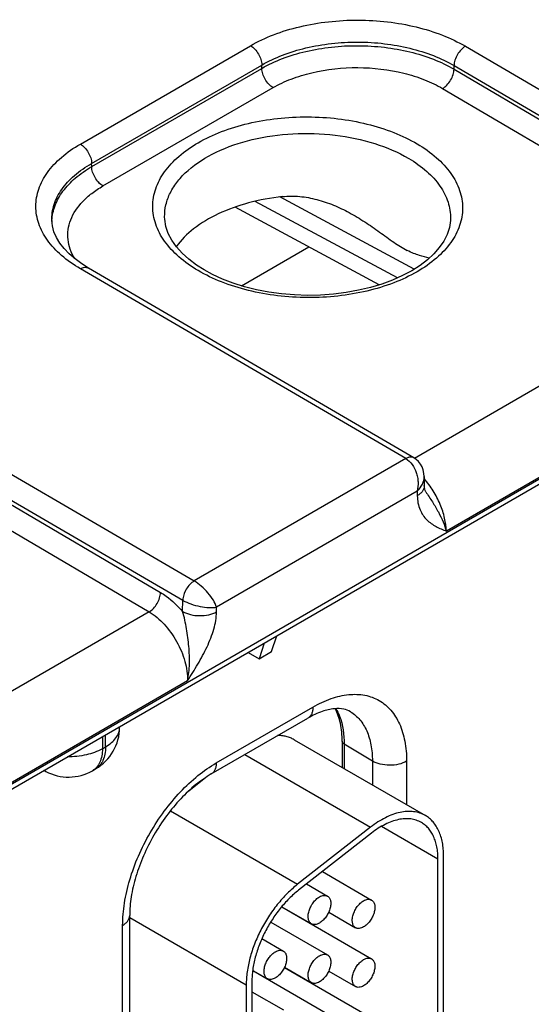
# Model space of a CAD drawing. Header units: inches. Extents: x 0 to 34, y 0 to 22.
# Tile 61 of 133: x 7.1 to 7.6, y 18.2 to 19.1. Entities that reach past the tile are written whole.
import ezdxf

# ---------------------------------------------------------------- set-up
doc = ezdxf.new("R2010")
doc.units = ezdxf.units.IN
doc.header["$LTSCALE"] = 1.87
doc.header["$MEASUREMENT"] = 0
doc.layers.get('0').update_dxf_attribs({"linetype": 'CONTINUOUS'})

msp = doc.modelspace()

# ---------------------------------------------------------------- linework, layer by layer
at = {"color": 7, "linetype": 'Continuous'}
for p, q in [((4.5906, 16.96202), (9.01899, 19.51891)), ((4.58765, 16.95549), (9.01603, 19.51238)), ((7.16044, 19.00784), (7.32002, 19.09998)), ((7.52151, 19.09946), (7.82669, 18.9217)), ((7.171, 18.98971), (7.33058, 19.08185)), ((7.33058, 19.07875), (7.33058, 19.08185)), ((7.51086, 19.07794), (7.51086, 19.08133)), ((7.51086, 19.08133), (7.81601, 18.90358)), ((7.17109, 18.98667), (7.33058, 19.07875)), ((7.51086, 19.07794), (7.79514, 18.91088)), ((7.1816, 18.96857), (7.34109, 19.06065)), ((7.50016, 19.05984), (7.78445, 18.89278)), ((7.17109, 18.98667), (7.171, 18.98971)), ((7.45776, 18.88247), (7.3244, 18.95419)), ((7.47338, 18.89063), (7.34751, 18.95831)), ((7.44079, 18.87601), (7.30552, 18.94875)), ((7.13368, 18.93631), (7.13368, 18.93632)), ((7.23947, 18.93945), (7.23947, 18.93946)), ((7.50757, 18.938), (7.50757, 18.93798)), ((7.31169, 18.87502), (7.37483, 18.91148)), ((7.46567, 18.71325), (7.16046, 18.89099)), ((7.47315, 18.71401), (7.16796, 18.89174)), ((7.78445, 18.89278), (7.47392, 18.71349)), ((7.82041, 18.82819), (7.50363, 18.64528)), ((6.96202, 18.77642), (7.26719, 18.59865)), ((6.95136, 18.75829), (7.25651, 18.58053)), ((6.95136, 18.75489), (7.23565, 18.58784)), ((6.94067, 18.73679), (7.22495, 18.56973)), ((7.46567, 18.71325), (7.26719, 18.59865)), ((7.47323, 18.71397), (7.47187, 18.71452)), ((7.48283, 18.69651), (7.48296, 18.68791)), ((7.4763, 18.68273), (7.28824, 18.57414)), ((7.4763, 18.68273), (7.47637, 18.67838)), ((7.48431, 18.68216), (7.48431, 18.68216)), ((7.25636, 18.57004), (7.25651, 18.58053)), ((7.28817, 18.56972), (7.28824, 18.57414)), ((7.22495, 18.56973), (6.91442, 18.39044)), ((7.33974, 18.53262), (7.34454, 18.54728)), ((7.3328, 18.5405), (7.328, 18.52584)), ((7.3177, 18.53178), (7.328, 18.52584)), ((7.328, 18.52584), (7.33974, 18.53262)), ((7.26091, 18.50514), (6.94413, 18.32223)), ((7.28787, 18.42815), (7.37856, 18.48051)), ((7.19726, 18.46163), (7.19726, 18.46225)), ((7.28321, 18.41785), (7.3739, 18.47021)), ((7.18113, 18.45293), (7.18113, 18.44155)), ((7.18408, 18.44326), (7.18408, 18.45464)), ((7.36094, 18.44999), (7.48398, 18.37895)), ((7.40597, 18.44848), (7.40597, 18.42399)), ((7.40787, 18.44577), (7.40787, 18.42289)), ((7.43425, 18.43), (7.40787, 18.44577)), ((7.18113, 18.44155), (7.18408, 18.44326)), ((7.31472, 18.43604), (7.43259, 18.36799)), ((7.43425, 18.43), (7.43425, 18.40766)), ((7.46634, 18.42983), (7.46634, 18.38913)), ((7.128, 18.42029), (7.12624, 18.42124)), ((7.17181, 18.42095), (7.17476, 18.42266)), ((7.2793, 18.41539), (7.26202, 18.4019)), ((7.24493, 18.38341), (7.36418, 18.31456)), ((7.43259, 18.36799), (7.36418, 18.31456)), ((7.43352, 18.36249), (7.3651, 18.30906)), ((7.49576, 18.33812), (7.44281, 18.36869)), ((7.49576, 18.05276), (7.49576, 18.33812)), ((7.50106, 18.05583), (7.50106, 18.34118)), ((7.38739, 18.32646), (7.43352, 18.29982)), ((7.37251, 18.31484), (7.39215, 18.3035)), ((7.34933, 18.29333), (7.43352, 18.24471)), ((7.34947, 18.2935), (7.37715, 18.27752)), ((7.39329, 18.28841), (7.41852, 18.27384)), ((7.20668, 17.95645), (7.20668, 18.28529)), ((7.20668, 18.2835), (7.31598, 18.22039)), ((7.33899, 18.27908), (7.39215, 18.24838)), ((7.37272, 18.27982), (7.37272, 18.28008)), ((7.20009, 17.94727), (7.20009, 18.2761)), ((7.3307, 18.26366), (7.35079, 18.25206)), ((7.32213, 18.23371), (7.39215, 18.19327)), ((7.32215, 18.23395), (7.33579, 18.22608)), ((7.35184, 18.23676), (7.43352, 18.1896)), ((7.35192, 18.23697), (7.37715, 18.2224)), ((7.39329, 18.2333), (7.41852, 18.21873)), ((7.32128, 18.22345), (7.32128, 17.96595)), ((7.37272, 18.22471), (7.37272, 18.22496)), ((7.31598, 18.22039), (7.31598, 17.96289)), ((7.32128, 18.21398), (7.35079, 18.19695))]:
    msp.add_line(p, q, dxfattribs=at)
for points in [[(7.16796, 18.89174), (7.16177, 18.89561), (7.1555, 18.90019), (7.15, 18.90496), (7.14524, 18.90991), (7.14126, 18.91503), (7.13807, 18.92031), (7.1357, 18.92573), (7.13421, 18.93131), (7.13368, 18.93632)], [(7.27647, 18.8899), (7.26924, 18.8945), (7.26205, 18.89993), (7.2558, 18.90564), (7.25049, 18.9116), (7.24617, 18.9178), (7.24287, 18.92419), (7.24066, 18.93074), (7.23957, 18.93744), (7.23947, 18.93946)], [(7.50757, 18.938), (7.50748, 18.93612), (7.50645, 18.92957), (7.50433, 18.92317), (7.50118, 18.91693), (7.49703, 18.91089), (7.49194, 18.90508), (7.48592, 18.89951), (7.47898, 18.8942), (7.47119, 18.88923), (7.46258, 18.88463), (7.45321, 18.88044), (7.44314, 18.87672), (7.43247, 18.8735), (7.42129, 18.87084), (7.40969, 18.86875), (7.39776, 18.86726), (7.38563, 18.86639), (7.37338, 18.86615), (7.36114, 18.86653), (7.34901, 18.86755), (7.33709, 18.86918), (7.3255, 18.8714), (7.31432, 18.8742), (7.30367, 18.87753), (7.29361, 18.88138), (7.28425, 18.88568), (7.27647, 18.8899)], [(7.48283, 18.69651), (7.4826, 18.69942), (7.48192, 18.70262), (7.48082, 18.70554), (7.47934, 18.70817), (7.47753, 18.71048), (7.47542, 18.71246), (7.47323, 18.71397)], [(7.48431, 18.68216), (7.48402, 18.68265), (7.48366, 18.68349), (7.48332, 18.68464), (7.48306, 18.68616), (7.48296, 18.68791)]]:
    msp.add_lwpolyline(points, dxfattribs=at)
for centre, radius, start, end in [((7.17695, 18.93431), 0.04319, 177.33058, 179.16895), ((7.26732, 18.59919), 0.02156, 239.92522, 240.1386), ((7.15226, 18.46163), 0.045, 300.0008, 359.9992), ((7.13515, 18.43358), 0.01509, 234.41255, 241.71633), ((7.14931, 18.45992), 0.045, 241.73017, 300.00088)]:
    msp.add_arc(centre, radius, start, end, dxfattribs=at)
for points, knots in [([(7.32002, 19.09998), (7.32691, 19.10396), (7.342, 19.11098), (7.36656, 19.11842), (7.39315, 19.12296), (7.42077, 19.12445), (7.4484, 19.12282), (7.47499, 19.11814), (7.49955, 19.11057), (7.51462, 19.10348), (7.52151, 19.09946)], [0, 0, 0, 0, 0.1141, 0.237195, 0.366768, 0.499736, 0.63274, 0.762419, 0.885682, 1, 1, 1, 1]), ([(7.32002, 19.09998), (7.3215, 19.09912), (7.32431, 19.09675), (7.3276, 19.09227), (7.32987, 19.08719), (7.33055, 19.08358), (7.33058, 19.08185)], [0, 0, 0, 0, 0.236976, 0.499189, 0.761843, 1, 1, 1, 1]), ([(7.33058, 19.08185), (7.33675, 19.08543), (7.35024, 19.09173), (7.37221, 19.09841), (7.39601, 19.10249), (7.42073, 19.10382), (7.44544, 19.10235), (7.46924, 19.09813), (7.49121, 19.09132), (7.5047, 19.08494), (7.51086, 19.08133)], [0, 0, 0, 0, 0.114145, 0.237238, 0.36678, 0.499705, 0.63267, 0.762331, 0.885612, 1, 1, 1, 1]), ([(7.33058, 19.07875), (7.33675, 19.0823), (7.35024, 19.08855), (7.37222, 19.09516), (7.39602, 19.09917), (7.42073, 19.10045), (7.44545, 19.09895), (7.46924, 19.09471), (7.49121, 19.08791), (7.5047, 19.08154), (7.51086, 19.07794)], [0, 0, 0, 0, 0.114008, 0.237036, 0.366572, 0.499533, 0.632558, 0.762282, 0.885608, 1, 1, 1, 1]), ([(7.52151, 19.09946), (7.52003, 19.0986), (7.5172, 19.09624), (7.51389, 19.09177), (7.51159, 19.08669), (7.51089, 19.08306), (7.51086, 19.08133)], [0, 0, 0, 0, 0.236844, 0.499187, 0.761971, 1, 1, 1, 1]), ([(7.34109, 19.06065), (7.33961, 19.06152), (7.33682, 19.06389), (7.33354, 19.06836), (7.33128, 19.07343), (7.3306, 19.07704), (7.33058, 19.07875)], [0, 0, 0, 0, 0.237244, 0.499463, 0.761973, 1, 1, 1, 1]), ([(7.34109, 19.06065), (7.34653, 19.06379), (7.35844, 19.06933), (7.38484, 19.07728), (7.42066, 19.08103), (7.45645, 19.07691), (7.48283, 19.06869), (7.49473, 19.06303), (7.50016, 19.05984)], [0, 0, 0, 0, 0.114151, 0.23728, 0.499471, 0.761948, 0.885415, 1, 1, 1, 1]), ([(7.50016, 19.05984), (7.50165, 19.0607), (7.50448, 19.06306), (7.5078, 19.06752), (7.51011, 19.0726), (7.51082, 19.07621), (7.51086, 19.07794)], [0, 0, 0, 0, 0.236981, 0.49946, 0.762231, 1, 1, 1, 1]), ([(7.27084, 18.88935), (7.26446, 18.8931), (7.25288, 18.9012), (7.23906, 18.91593), (7.23033, 18.93219), (7.2273, 18.94939), (7.23032, 18.96658), (7.23906, 18.98276), (7.25289, 18.99736), (7.27117, 19.00998), (7.29325, 19.02023), (7.31831, 19.0278), (7.34543, 19.03238), (7.3736, 19.03384), (7.40177, 19.0321), (7.42889, 19.02723), (7.45394, 19.01942), (7.46931, 19.01212), (7.47634, 19.008)], [0, 0, 0, 0, 0.060535, 0.114796, 0.163682, 0.209358, 0.254958, 0.303643, 0.357634, 0.417884, 0.484272, 0.555879, 0.631259, 0.708625, 0.786036, 0.861544, 0.933354, 1, 1, 1, 1]), ([(7.23947, 18.93946), (7.23939, 18.94332), (7.24025, 18.95125), (7.24454, 18.96272), (7.25166, 18.97361), (7.26522, 18.98757), (7.28851, 19.002), (7.32215, 19.01333), (7.35999, 19.01861), (7.39893, 19.01739), (7.43577, 19.0098), (7.45835, 19.00028), (7.46831, 18.99442)], [0, 0, 0, 0, 0.043179, 0.087918, 0.135696, 0.187501, 0.304299, 0.437568, 0.58172, 0.728932, 0.870821, 1, 1, 1, 1]), ([(7.16046, 18.89099), (7.1542, 18.89464), (7.14285, 18.90252), (7.12929, 18.91686), (7.12072, 18.93271), (7.11774, 18.94952), (7.12071, 18.96631), (7.12928, 18.98213), (7.14283, 18.99641), (7.15418, 19.00423), (7.16044, 19.00784)], [0, 0, 0, 0, 0.144884, 0.274626, 0.39142, 0.500515, 0.609515, 0.726059, 0.855466, 1, 1, 1, 1]), ([(7.16044, 19.00784), (7.16192, 19.00698), (7.16473, 19.00461), (7.16802, 19.00014), (7.17029, 18.99506), (7.17097, 18.99144), (7.171, 18.98971)], [0, 0, 0, 0, 0.236976, 0.499189, 0.761843, 1, 1, 1, 1]), ([(7.47634, 19.008), (7.48272, 19.00425), (7.4943, 18.99614), (7.50811, 18.98142), (7.51685, 18.96516), (7.51988, 18.94795), (7.51686, 18.93076), (7.50812, 18.91458), (7.49429, 18.89998), (7.476, 18.88736), (7.45393, 18.87711), (7.42887, 18.86955), (7.40175, 18.86496), (7.37358, 18.8635), (7.34541, 18.86524), (7.31829, 18.87011), (7.29324, 18.87792), (7.27787, 18.88522), (7.27084, 18.88935)], [0, 0, 0, 0, 0.060535, 0.114796, 0.163682, 0.209358, 0.254958, 0.303643, 0.357634, 0.417884, 0.484272, 0.555879, 0.631259, 0.708625, 0.786036, 0.861544, 0.933354, 1, 1, 1, 1]), ([(7.13368, 18.93632), (7.13353, 18.94129), (7.13507, 18.95168), (7.14267, 18.96621), (7.15494, 18.9793), (7.16529, 18.98643), (7.171, 18.98971)], [0, 0, 0, 0, 0.218502, 0.451379, 0.710202, 1, 1, 1, 1]), ([(7.46831, 18.99442), (7.47429, 18.9909), (7.48511, 18.9833), (7.49796, 18.96945), (7.50596, 18.95416), (7.50768, 18.94323), (7.50757, 18.938)], [0, 0, 0, 0, 0.289471, 0.548546, 0.781743, 1, 1, 1, 1]), ([(7.13381, 18.93632), (7.13403, 18.94106), (7.13616, 18.95086), (7.14393, 18.96444), (7.15582, 18.97675), (7.16568, 18.98353), (7.17109, 18.98667)], [0, 0, 0, 0, 0.218431, 0.452595, 0.71182, 1, 1, 1, 1]), ([(7.1816, 18.96857), (7.18013, 18.96943), (7.17733, 18.9718), (7.17405, 18.97627), (7.17179, 18.98134), (7.17112, 18.98495), (7.17109, 18.98667)], [0, 0, 0, 0, 0.237244, 0.499463, 0.761973, 1, 1, 1, 1]), ([(7.15521, 18.90036), (7.15349, 18.90317), (7.15066, 18.90899), (7.1485, 18.91833), (7.14866, 18.92778), (7.15203, 18.9405), (7.16014, 18.95222), (7.17128, 18.96206), (7.178, 18.96649), (7.1816, 18.96857)], [0, 0, 0, 0, 0.119815, 0.233742, 0.345688, 0.459924, 0.708518, 0.848618, 1, 1, 1, 1]), ([(7.34993, 18.95865), (7.33919, 18.95744), (7.31859, 18.95365), (7.29033, 18.94362), (7.26704, 18.93), (7.25486, 18.91807), (7.25037, 18.91172)], [0, 0, 0, 0, 0.287227, 0.554479, 0.79318, 1, 1, 1, 1]), ([(7.34993, 18.95865), (7.35531, 18.95926), (7.36626, 18.95925), (7.38236, 18.95625), (7.39789, 18.95092), (7.40777, 18.94618), (7.41259, 18.94359)], [0, 0, 0, 0, 0.248677, 0.49821, 0.748775, 1, 1, 1, 1]), ([(7.41259, 18.94359), (7.41757, 18.94091), (7.42725, 18.93509), (7.44098, 18.92553), (7.45385, 18.91603), (7.46261, 18.91036), (7.46702, 18.90813)], [0, 0, 0, 0, 0.261087, 0.520169, 0.77201, 1, 1, 1, 1]), ([(7.48764, 18.90108), (7.48456, 18.90188), (7.4796, 18.9031), (7.4727, 18.90546), (7.46896, 18.90714), (7.46702, 18.90813)], [0, 0, 0, 0, 0.438373, 0.700582, 1, 1, 1, 1]), ([(7.16046, 18.89099), (7.16112, 18.89137), (7.16243, 18.892), (7.16444, 18.89249), (7.16633, 18.89244), (7.16746, 18.89202), (7.16796, 18.89174)], [0, 0, 0, 0, 0.290323, 0.549714, 0.782684, 1, 1, 1, 1]), ([(7.47315, 18.71401), (7.47266, 18.7143), (7.47152, 18.71471), (7.46964, 18.71476), (7.46762, 18.71427), (7.46631, 18.71365), (7.46565, 18.71327)], [0, 0, 0, 0, 0.217316, 0.450286, 0.709676, 1, 1, 1, 1]), ([(7.47187, 18.71452), (7.47092, 18.71476), (7.46869, 18.71469), (7.46669, 18.71383), (7.46567, 18.71325)], [0, 0, 0, 0, 0.456619, 1, 1, 1, 1]), ([(7.46567, 18.71325), (7.47036, 18.71051), (7.47458, 18.70401), (7.47667, 18.69588), (7.47736, 18.69), (7.47699, 18.68554), (7.4763, 18.68273)], [0, 0, 0, 0, 0.479289, 0.611923, 0.744389, 1, 1, 1, 1]), ([(7.4763, 18.68273), (7.47826, 18.68465), (7.48149, 18.68884), (7.48286, 18.69407), (7.48283, 18.69651)], [0, 0, 0, 0, 0.52929, 1, 1, 1, 1]), ([(7.50363, 18.64528), (7.50355, 18.64939), (7.50231, 18.65801), (7.49805, 18.67074), (7.49157, 18.6832), (7.48597, 18.69087), (7.48288, 18.69445)], [0, 0, 0, 0, 0.226977, 0.477051, 0.739066, 1, 1, 1, 1]), ([(7.48296, 18.68791), (7.48297, 18.68703), (7.48268, 18.68519), (7.48133, 18.68261), (7.47918, 18.68027), (7.47737, 18.67898), (7.47637, 18.67838)], [0, 0, 0, 0, 0.21857, 0.452166, 0.711185, 1, 1, 1, 1]), ([(7.47637, 18.67838), (7.47644, 18.67392), (7.47757, 18.66739), (7.48153, 18.66009), (7.4863, 18.65445), (7.49382, 18.64939), (7.50036, 18.64665), (7.50363, 18.64528)], [0, 0, 0, 0, 0.290805, 0.418063, 0.537966, 0.768912, 1, 1, 1, 1]), ([(7.48431, 18.68216), (7.48638, 18.67898), (7.49055, 18.67282), (7.49617, 18.66352), (7.50063, 18.65439), (7.50281, 18.64825), (7.50363, 18.64528)], [0, 0, 0, 0, 0.272107, 0.534098, 0.778987, 1, 1, 1, 1]), ([(7.26716, 18.59866), (7.26568, 18.5978), (7.26285, 18.59544), (7.25954, 18.59097), (7.25724, 18.58589), (7.25655, 18.58226), (7.25651, 18.58053)], [0, 0, 0, 0, 0.236844, 0.499187, 0.761971, 1, 1, 1, 1]), ([(7.26719, 18.59865), (7.2657, 18.59779), (7.26289, 18.59542), (7.25959, 18.59093), (7.25731, 18.58585), (7.25662, 18.58222), (7.25658, 18.58049)], [0, 0, 0, 0, 0.23658, 0.498909, 0.76183, 1, 1, 1, 1]), ([(7.28824, 18.57414), (7.28747, 18.57639), (7.28507, 18.58107), (7.28017, 18.58768), (7.27415, 18.59381), (7.26955, 18.59728), (7.26719, 18.59865)], [0, 0, 0, 0, 0.216799, 0.47672, 0.750266, 1, 1, 1, 1]), ([(7.22495, 18.56973), (7.22644, 18.57059), (7.22926, 18.57295), (7.23259, 18.57742), (7.2349, 18.58249), (7.23561, 18.58611), (7.23565, 18.58784)], [0, 0, 0, 0, 0.236981, 0.49946, 0.762231, 1, 1, 1, 1]), ([(7.23565, 18.58784), (7.23749, 18.58675), (7.24512, 18.58173), (7.25181, 18.57534), (7.25636, 18.57004)], [0, 0, 0, 0, 0.234431, 1, 1, 1, 1]), ([(7.25658, 18.58049), (7.25895, 18.57913), (7.26425, 18.57686), (7.27254, 18.57463), (7.28068, 18.57358), (7.28592, 18.57374), (7.28824, 18.57414)], [0, 0, 0, 0, 0.250301, 0.524327, 0.784175, 1, 1, 1, 1]), ([(7.22495, 18.56973), (7.23017, 18.56666), (7.24003, 18.55822), (7.2514, 18.54222), (7.25902, 18.52409), (7.26103, 18.51123), (7.26091, 18.50514)], [0, 0, 0, 0, 0.237053, 0.499139, 0.761692, 1, 1, 1, 1]), ([(7.26091, 18.50514), (7.26199, 18.5103), (7.26313, 18.52106), (7.26242, 18.5374), (7.26053, 18.55114), (7.25847, 18.56204), (7.25717, 18.56742), (7.25636, 18.57004)], [0, 0, 0, 0, 0.240925, 0.492181, 0.747196, 0.874582, 1, 1, 1, 1]), ([(7.25636, 18.57004), (7.25862, 18.56873), (7.26387, 18.56681), (7.27226, 18.56583), (7.28065, 18.56664), (7.28591, 18.56845), (7.28817, 18.56972)], [0, 0, 0, 0, 0.237771, 0.501106, 0.76384, 1, 1, 1, 1]), ([(7.26091, 18.50514), (7.26419, 18.51031), (7.27075, 18.52063), (7.2795, 18.5366), (7.28596, 18.55292), (7.28809, 18.56428), (7.28817, 18.56972)], [0, 0, 0, 0, 0.258878, 0.517525, 0.769703, 1, 1, 1, 1]), ([(7.37856, 18.48051), (7.38401, 18.48366), (7.39484, 18.48881), (7.4115, 18.49283), (7.42714, 18.49244), (7.44105, 18.48739), (7.45238, 18.47786), (7.46055, 18.46452), (7.46539, 18.44809), (7.46634, 18.43613), (7.46634, 18.42983)], [0, 0, 0, 0, 0.144905, 0.274533, 0.391125, 0.500011, 0.608895, 0.725481, 0.855103, 1, 1, 1, 1]), ([(7.37856, 18.48051), (7.37856, 18.47937), (7.37839, 18.4772), (7.37751, 18.47422), (7.37603, 18.47181), (7.37464, 18.47064), (7.3739, 18.47021)], [0, 0, 0, 0, 0.289807, 0.549047, 0.782228, 1, 1, 1, 1]), ([(7.41382, 18.47615), (7.41187, 18.47734), (7.40687, 18.47919), (7.39762, 18.47935), (7.38614, 18.4765), (7.37814, 18.47266), (7.3739, 18.47021)], [0, 0, 0, 0, 0.162928, 0.371574, 0.650437, 1, 1, 1, 1]), ([(7.40597, 18.44848), (7.40597, 18.45415), (7.40507, 18.46469), (7.40166, 18.4748), (7.39938, 18.47906)], [0, 0, 0, 0, 0.539807, 1, 1, 1, 1]), ([(7.40003, 18.47906), (7.40135, 18.47682), (7.40631, 18.46641), (7.40787, 18.45465), (7.40787, 18.44577)], [0, 0, 0, 0, 0.226637, 1, 1, 1, 1]), ([(7.41382, 18.47615), (7.41709, 18.47418), (7.42318, 18.46886), (7.42964, 18.45802), (7.43349, 18.44473), (7.43425, 18.43507), (7.43425, 18.43)], [0, 0, 0, 0, 0.217752, 0.451264, 0.710615, 1, 1, 1, 1]), ([(7.18408, 18.44326), (7.18606, 18.4444), (7.18964, 18.44686), (7.19392, 18.45136), (7.19663, 18.45634), (7.19726, 18.45991), (7.19726, 18.46163)], [0, 0, 0, 0, 0.289796, 0.549041, 0.782223, 1, 1, 1, 1]), ([(7.36094, 18.44999), (7.35979, 18.45065), (7.35739, 18.45181), (7.35353, 18.45304), (7.34943, 18.45375), (7.34663, 18.45387), (7.3452, 18.45385)], [0, 0, 0, 0, 0.242074, 0.487442, 0.73919, 1, 1, 1, 1]), ([(7.40787, 18.44577), (7.40733, 18.44609), (7.40641, 18.44682), (7.40597, 18.44797), (7.40597, 18.44848)], [0, 0, 0, 0, 0.54927, 1, 1, 1, 1]), ([(7.18113, 18.44155), (7.17648, 18.43886), (7.16563, 18.43499), (7.15426, 18.43387), (7.14831, 18.43395)], [0, 0, 0, 0, 0.474453, 1, 1, 1, 1]), ([(7.18113, 18.44155), (7.18113, 18.43927), (7.18079, 18.43493), (7.17903, 18.42898), (7.17607, 18.42414), (7.1733, 18.42181), (7.17181, 18.42095)], [0, 0, 0, 0, 0.289803, 0.549049, 0.782228, 1, 1, 1, 1]), ([(7.18408, 18.44326), (7.18408, 18.44097), (7.18374, 18.43664), (7.18198, 18.43068), (7.17903, 18.42585), (7.17625, 18.42351), (7.17476, 18.42266)], [0, 0, 0, 0, 0.289803, 0.549049, 0.782228, 1, 1, 1, 1]), ([(7.20009, 18.2761), (7.20009, 18.28304), (7.20136, 18.29748), (7.20643, 18.31926), (7.21454, 18.34133), (7.22541, 18.36285), (7.23861, 18.38301), (7.25366, 18.40108), (7.26999, 18.41636), (7.28186, 18.42468), (7.28787, 18.42815)], [0, 0, 0, 0, 0.114151, 0.237321, 0.36697, 0.499994, 0.633019, 0.76267, 0.885844, 1, 1, 1, 1]), ([(7.28787, 18.42815), (7.28787, 18.42701), (7.2877, 18.42484), (7.28682, 18.42186), (7.28534, 18.41944), (7.28396, 18.41828), (7.28321, 18.41785)], [0, 0, 0, 0, 0.289807, 0.549047, 0.782228, 1, 1, 1, 1]), ([(7.46634, 18.42983), (7.46406, 18.42851), (7.45874, 18.4266), (7.45024, 18.42571), (7.44177, 18.42668), (7.4365, 18.42865), (7.43425, 18.43)], [0, 0, 0, 0, 0.237748, 0.501114, 0.763872, 1, 1, 1, 1]), ([(7.28321, 18.41785), (7.27816, 18.41493), (7.26803, 18.40779), (7.25394, 18.39455), (7.24072, 18.37863), (7.22903, 18.36076), (7.21939, 18.34169), (7.21222, 18.32229), (7.2078, 18.30346), (7.20668, 18.29112), (7.20668, 18.28529)], [0, 0, 0, 0, 0.110176, 0.232993, 0.36435, 0.500008, 0.635664, 0.767018, 0.889831, 1, 1, 1, 1]), ([(7.48398, 18.37895), (7.48315, 18.37942), (7.48144, 18.38029), (7.47782, 18.38169), (7.47291, 18.38276), (7.46666, 18.38293), (7.46008, 18.382), (7.45327, 18.38), (7.44633, 18.37697), (7.43934, 18.37295), (7.43483, 18.36973), (7.43259, 18.36799)], [0, 0, 0, 0, 0.051417, 0.1032, 0.209138, 0.320445, 0.438996, 0.56595, 0.70188, 0.846821, 1, 1, 1, 1]), ([(7.50106, 18.34118), (7.50106, 18.34333), (7.50089, 18.34752), (7.50006, 18.35358), (7.49869, 18.35922), (7.49677, 18.36436), (7.49432, 18.36896), (7.49136, 18.37297), (7.48793, 18.37635), (7.48533, 18.37816), (7.48398, 18.37895)], [0, 0, 0, 0, 0.14849, 0.289479, 0.422747, 0.548653, 0.667992, 0.781933, 0.891987, 1, 1, 1, 1]), ([(7.48023, 18.37245), (7.47872, 18.37332), (7.47548, 18.37476), (7.47017, 18.37592), (7.46448, 18.37607), (7.4585, 18.37523), (7.45231, 18.37341), (7.446, 18.37066), (7.43965, 18.367), (7.43555, 18.36408), (7.43352, 18.36249)], [0, 0, 0, 0, 0.10308, 0.20903, 0.320349, 0.43892, 0.565901, 0.701837, 0.846767, 1, 1, 1, 1]), ([(7.49576, 18.33812), (7.49576, 18.34007), (7.4956, 18.34388), (7.49485, 18.3494), (7.4936, 18.35451), (7.49185, 18.35919), (7.48963, 18.36337), (7.48694, 18.36702), (7.48382, 18.37009), (7.48146, 18.37174), (7.48023, 18.37245)], [0, 0, 0, 0, 0.148529, 0.289501, 0.422739, 0.548642, 0.667995, 0.781939, 0.891988, 1, 1, 1, 1]), ([(7.36418, 18.31456), (7.36248, 18.31323), (7.35912, 18.31042), (7.35259, 18.30426), (7.34486, 18.29561), (7.33659, 18.28411), (7.32943, 18.27172), (7.32362, 18.2588), (7.31931, 18.24574), (7.31704, 18.23489), (7.31613, 18.22647), (7.31598, 18.22239), (7.31598, 18.22039)], [0, 0, 0, 0, 0.059291, 0.120491, 0.247245, 0.377853, 0.509817, 0.640447, 0.767136, 0.887636, 0.944969, 1, 1, 1, 1]), ([(7.3651, 18.30906), (7.36356, 18.30785), (7.3605, 18.3053), (7.35456, 18.2997), (7.34754, 18.29183), (7.34002, 18.28138), (7.33351, 18.27011), (7.32822, 18.25837), (7.32431, 18.2465), (7.32225, 18.23663), (7.32142, 18.22898), (7.32128, 18.22527), (7.32128, 18.22345)], [0, 0, 0, 0, 0.059313, 0.12051, 0.247235, 0.377856, 0.509817, 0.640444, 0.767146, 0.887618, 0.944948, 1, 1, 1, 1]), ([(7.37715, 18.27752), (7.37678, 18.27773), (7.37608, 18.27827), (7.37524, 18.27933), (7.37461, 18.28064), (7.3742, 18.28215), (7.37402, 18.28383), (7.37407, 18.28566), (7.37434, 18.28758), (7.37501, 18.29028), (7.37608, 18.29294), (7.3775, 18.29548), (7.37873, 18.29729), (7.38008, 18.29896), (7.38153, 18.30045), (7.38305, 18.30173), (7.38412, 18.30244), (7.38465, 18.30275)], [0, 0, 0, 0, 0.04282, 0.08741, 0.135196, 0.187114, 0.243566, 0.304532, 0.36964, 0.438255, 0.58247, 0.656229, 0.729617, 0.801598, 0.871247, 0.937677, 1, 1, 1, 1]), ([(7.38465, 18.30275), (7.38531, 18.30313), (7.38662, 18.30376), (7.38863, 18.30424), (7.39024, 18.3042), (7.39139, 18.30388), (7.39191, 18.30364), (7.39215, 18.3035)], [0, 0, 0, 0, 0.289326, 0.548705, 0.78167, 0.891839, 1, 1, 1, 1]), ([(7.39215, 18.3035), (7.39252, 18.30328), (7.39322, 18.30275), (7.39407, 18.30168), (7.3947, 18.30038), (7.39511, 18.29886), (7.39529, 18.29718), (7.39524, 18.29536), (7.39497, 18.29343), (7.3943, 18.29074), (7.39322, 18.28807), (7.3918, 18.28553), (7.39058, 18.28372), (7.38923, 18.28205), (7.38778, 18.28056), (7.38626, 18.27929), (7.38519, 18.27857), (7.38465, 18.27826)], [0, 0, 0, 0, 0.04282, 0.08741, 0.135196, 0.187114, 0.243566, 0.304532, 0.36964, 0.438255, 0.58247, 0.656229, 0.729617, 0.801598, 0.871247, 0.937677, 1, 1, 1, 1]), ([(7.41852, 18.27385), (7.41815, 18.27406), (7.41745, 18.27459), (7.41661, 18.27566), (7.41597, 18.27697), (7.41557, 18.27848), (7.41538, 18.28016), (7.41543, 18.28199), (7.4157, 18.28391), (7.41637, 18.28661), (7.41745, 18.28927), (7.41887, 18.29181), (7.42009, 18.29362), (7.42144, 18.29529), (7.42289, 18.29678), (7.42441, 18.29805), (7.42548, 18.29877), (7.42602, 18.29908)], [0, 0, 0, 0, 0.04282, 0.08741, 0.135196, 0.187114, 0.243566, 0.304532, 0.36964, 0.438255, 0.58247, 0.656229, 0.729617, 0.801598, 0.871247, 0.937677, 1, 1, 1, 1]), ([(7.42602, 18.29908), (7.42668, 18.29946), (7.42799, 18.30008), (7.43, 18.30057), (7.43161, 18.30053), (7.43275, 18.30021), (7.43327, 18.29997), (7.43352, 18.29982)], [0, 0, 0, 0, 0.289326, 0.548705, 0.78167, 0.891839, 1, 1, 1, 1]), ([(7.43352, 18.29982), (7.43389, 18.29961), (7.43459, 18.29908), (7.43543, 18.29801), (7.43606, 18.2967), (7.43647, 18.29519), (7.43665, 18.29351), (7.43661, 18.29168), (7.43633, 18.28976), (7.43567, 18.28706), (7.43459, 18.2844), (7.43317, 18.28186), (7.43195, 18.28005), (7.43059, 18.27838), (7.42914, 18.27689), (7.42763, 18.27561), (7.42656, 18.2749), (7.42602, 18.27459)], [0, 0, 0, 0, 0.04282, 0.08741, 0.135196, 0.187114, 0.243566, 0.304532, 0.36964, 0.438255, 0.58247, 0.656229, 0.729617, 0.801598, 0.871247, 0.937677, 1, 1, 1, 1]), ([(7.20009, 18.2761), (7.20108, 18.27667), (7.20287, 18.2779), (7.20501, 18.28015), (7.20636, 18.28264), (7.20668, 18.28443), (7.20668, 18.28529)], [0, 0, 0, 0, 0.289802, 0.54904, 0.782223, 1, 1, 1, 1]), ([(7.38465, 18.27826), (7.384, 18.27788), (7.38269, 18.27726), (7.38067, 18.27677), (7.37907, 18.27681), (7.37792, 18.27713), (7.3774, 18.27737), (7.37715, 18.27752)], [0, 0, 0, 0, 0.289326, 0.548705, 0.78167, 0.891839, 1, 1, 1, 1]), ([(7.42602, 18.27459), (7.42536, 18.27421), (7.42405, 18.27359), (7.42204, 18.2731), (7.42043, 18.27314), (7.41929, 18.27346), (7.41877, 18.2737), (7.41852, 18.27385)], [0, 0, 0, 0, 0.289326, 0.548705, 0.78167, 0.891839, 1, 1, 1, 1]), ([(7.33579, 18.22608), (7.33542, 18.22629), (7.33472, 18.22683), (7.33387, 18.22789), (7.33324, 18.2292), (7.33284, 18.23071), (7.33265, 18.23239), (7.3327, 18.23422), (7.33297, 18.23614), (7.33364, 18.23884), (7.33472, 18.2415), (7.33614, 18.24404), (7.33736, 18.24585), (7.33871, 18.24752), (7.34016, 18.24901), (7.34168, 18.25029), (7.34275, 18.251), (7.34329, 18.25131)], [0, 0, 0, 0, 0.04282, 0.08741, 0.135196, 0.187114, 0.243566, 0.304532, 0.36964, 0.438255, 0.58247, 0.656229, 0.729617, 0.801598, 0.871247, 0.937677, 1, 1, 1, 1]), ([(7.34329, 18.25131), (7.34395, 18.25169), (7.34526, 18.25232), (7.34727, 18.2528), (7.34887, 18.25276), (7.35002, 18.25244), (7.35054, 18.2522), (7.35079, 18.25206)], [0, 0, 0, 0, 0.289326, 0.548705, 0.78167, 0.891839, 1, 1, 1, 1]), ([(7.35079, 18.25206), (7.35116, 18.25184), (7.35186, 18.25131), (7.3527, 18.25024), (7.35333, 18.24894), (7.35374, 18.24742), (7.35392, 18.24574), (7.35388, 18.24392), (7.3536, 18.24199), (7.35293, 18.2393), (7.35186, 18.23663), (7.35044, 18.23409), (7.34921, 18.23228), (7.34786, 18.23061), (7.34641, 18.22912), (7.3449, 18.22785), (7.34383, 18.22713), (7.34329, 18.22682)], [0, 0, 0, 0, 0.04282, 0.08741, 0.135196, 0.187114, 0.243566, 0.304532, 0.36964, 0.438255, 0.58247, 0.656229, 0.729617, 0.801598, 0.871247, 0.937677, 1, 1, 1, 1]), ([(7.37715, 18.22241), (7.37678, 18.22262), (7.37608, 18.22315), (7.37524, 18.22422), (7.37461, 18.22553), (7.3742, 18.22704), (7.37402, 18.22872), (7.37407, 18.23055), (7.37434, 18.23247), (7.37501, 18.23517), (7.37608, 18.23783), (7.3775, 18.24037), (7.37873, 18.24218), (7.38008, 18.24385), (7.38153, 18.24534), (7.38305, 18.24661), (7.38412, 18.24733), (7.38465, 18.24764)], [0, 0, 0, 0, 0.04282, 0.08741, 0.135196, 0.187114, 0.243566, 0.304532, 0.36964, 0.438255, 0.58247, 0.656229, 0.729617, 0.801598, 0.871247, 0.937677, 1, 1, 1, 1]), ([(7.38465, 18.24764), (7.38531, 18.24802), (7.38662, 18.24864), (7.38863, 18.24913), (7.39024, 18.24909), (7.39139, 18.24877), (7.39191, 18.24853), (7.39215, 18.24838)], [0, 0, 0, 0, 0.289326, 0.548705, 0.78167, 0.891839, 1, 1, 1, 1]), ([(7.39215, 18.24838), (7.39252, 18.24817), (7.39322, 18.24764), (7.39407, 18.24657), (7.3947, 18.24526), (7.39511, 18.24375), (7.39529, 18.24207), (7.39524, 18.24024), (7.39497, 18.23832), (7.3943, 18.23562), (7.39322, 18.23296), (7.3918, 18.23042), (7.39058, 18.22861), (7.38923, 18.22694), (7.38778, 18.22545), (7.38626, 18.22417), (7.38519, 18.22346), (7.38465, 18.22315)], [0, 0, 0, 0, 0.04282, 0.08741, 0.135196, 0.187114, 0.243566, 0.304532, 0.36964, 0.438255, 0.58247, 0.656229, 0.729617, 0.801598, 0.871247, 0.937677, 1, 1, 1, 1]), ([(7.41852, 18.21873), (7.41815, 18.21895), (7.41745, 18.21948), (7.41661, 18.22055), (7.41597, 18.22185), (7.41557, 18.22336), (7.41538, 18.22505), (7.41543, 18.22687), (7.4157, 18.2288), (7.41637, 18.23149), (7.41745, 18.23416), (7.41887, 18.2367), (7.42009, 18.23851), (7.42144, 18.24018), (7.42289, 18.24167), (7.42441, 18.24294), (7.42548, 18.24366), (7.42602, 18.24397)], [0, 0, 0, 0, 0.04282, 0.08741, 0.135196, 0.187114, 0.243566, 0.304532, 0.36964, 0.438255, 0.58247, 0.656229, 0.729617, 0.801598, 0.871247, 0.937677, 1, 1, 1, 1]), ([(7.42602, 18.24397), (7.42668, 18.24435), (7.42799, 18.24497), (7.43, 18.24546), (7.43161, 18.24542), (7.43275, 18.2451), (7.43327, 18.24485), (7.43352, 18.24471)], [0, 0, 0, 0, 0.289326, 0.548705, 0.78167, 0.891839, 1, 1, 1, 1]), ([(7.43352, 18.24471), (7.43389, 18.2445), (7.43459, 18.24396), (7.43543, 18.2429), (7.43606, 18.24159), (7.43647, 18.24008), (7.43665, 18.2384), (7.43661, 18.23657), (7.43633, 18.23465), (7.43567, 18.23195), (7.43459, 18.22929), (7.43317, 18.22675), (7.43195, 18.22493), (7.43059, 18.22327), (7.42914, 18.22178), (7.42763, 18.2205), (7.42656, 18.21979), (7.42602, 18.21948)], [0, 0, 0, 0, 0.04282, 0.08741, 0.135196, 0.187114, 0.243566, 0.304532, 0.36964, 0.438255, 0.58247, 0.656229, 0.729617, 0.801598, 0.871247, 0.937677, 1, 1, 1, 1]), ([(7.34329, 18.22682), (7.34263, 18.22644), (7.34132, 18.22582), (7.33931, 18.22533), (7.3377, 18.22537), (7.33656, 18.22569), (7.33603, 18.22593), (7.33579, 18.22608)], [0, 0, 0, 0, 0.289326, 0.548705, 0.78167, 0.891839, 1, 1, 1, 1]), ([(7.38465, 18.22315), (7.384, 18.22277), (7.38269, 18.22215), (7.38067, 18.22166), (7.37907, 18.2217), (7.37792, 18.22202), (7.3774, 18.22226), (7.37715, 18.22241)], [0, 0, 0, 0, 0.289326, 0.548705, 0.78167, 0.891839, 1, 1, 1, 1]), ([(7.42602, 18.21948), (7.42536, 18.2191), (7.42405, 18.21847), (7.42204, 18.21799), (7.42043, 18.21803), (7.41929, 18.21835), (7.41877, 18.21859), (7.41852, 18.21873)], [0, 0, 0, 0, 0.289326, 0.548705, 0.78167, 0.891839, 1, 1, 1, 1])]:
    msp.add_open_spline(points, degree=3, knots=knots, dxfattribs=at)

doc.saveas('drawing.dxf')
